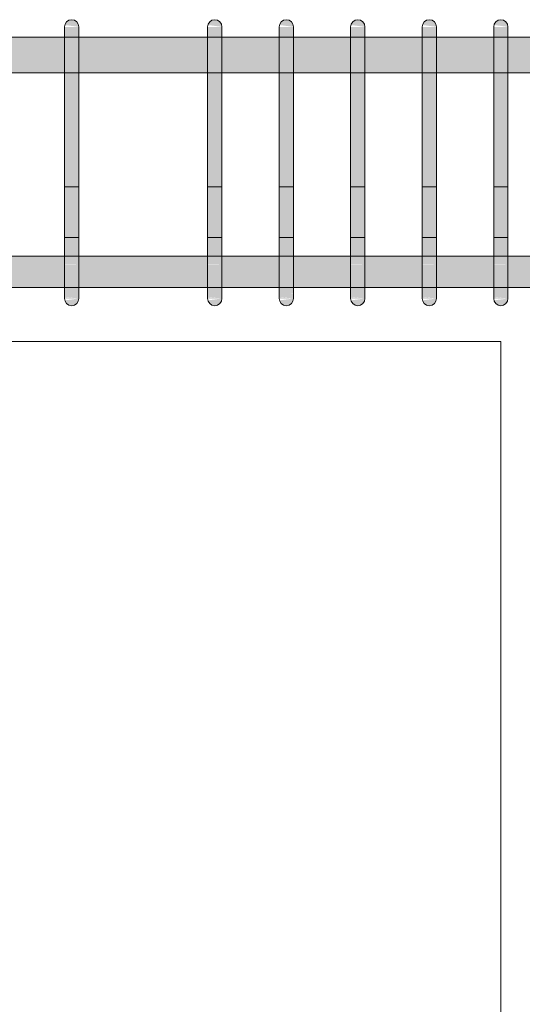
# Model space of a CAD drawing. Header units: millimetres. Extents: x 4307 to 42792, y 1610 to 10025.
# Tile 25 of 256: x 9204 to 9555, y 5156 to 5845. Entities that reach past the tile are written whole.
import ezdxf

# ---------------------------------------------------------------- set-up
doc = ezdxf.new("R2010")
doc.units = ezdxf.units.MM
for name, color, linetype, lineweight in [('S-BEAM', 12, 'Continuous', 9), ('S-COLS', 52, 'Continuous', 9), ('S-RBAR', 171, 'Continuous', 5)]:
    doc.layers.add(name, color=color, linetype=linetype, lineweight=lineweight)

msp = doc.modelspace()

# ---------------------------------------------------------------- hatches: boundary and pattern name
at = {"layer": 'S-RBAR'}
for points in [[(9245, 5815), (9245, 5840), (9235, 5840), (9235, 5815)], [(9245, 5840), (9244.83, 5841.29), (9244.33, 5842.5), (9243.54, 5843.54), (9242.5, 5844.33), (9241.29, 5844.83), (9240, 5845), (9238.71, 5844.83), (9237.5, 5844.33), (9236.46, 5843.54), (9235.67, 5842.5), (9235.17, 5841.29), (9244.83, 5840.02)], [(9345, 5815), (9345, 5840), (9335, 5840), (9335, 5815)], [(9345, 5840), (9344.83, 5841.29), (9344.33, 5842.5), (9343.54, 5843.54), (9342.5, 5844.33), (9341.29, 5844.83), (9340, 5845), (9338.71, 5844.83), (9337.5, 5844.33), (9336.46, 5843.54), (9335.67, 5842.5), (9335.17, 5841.29), (9344.83, 5840.02)], [(9395, 5815), (9395, 5840), (9385, 5840), (9385, 5815)], [(9395, 5840), (9394.83, 5841.29), (9394.33, 5842.5), (9393.54, 5843.54), (9392.5, 5844.33), (9391.29, 5844.83), (9390, 5845), (9388.71, 5844.83), (9387.5, 5844.33), (9386.46, 5843.54), (9385.67, 5842.5), (9385.17, 5841.29), (9394.83, 5840.02)], [(9445, 5815), (9445, 5840), (9435, 5840), (9435, 5815)], [(9445, 5840), (9444.83, 5841.29), (9444.33, 5842.5), (9443.54, 5843.54), (9442.5, 5844.33), (9441.29, 5844.83), (9440, 5845), (9438.71, 5844.83), (9437.5, 5844.33), (9436.46, 5843.54), (9435.67, 5842.5), (9435.17, 5841.29), (9444.83, 5840.02)], [(9495, 5815), (9495, 5840), (9485, 5840), (9485, 5815)], [(9495, 5840), (9494.83, 5841.29), (9494.33, 5842.5), (9493.54, 5843.54), (9492.5, 5844.33), (9491.29, 5844.83), (9490, 5845), (9488.71, 5844.83), (9487.5, 5844.33), (9486.46, 5843.54), (9485.67, 5842.5), (9485.17, 5841.29), (9494.83, 5840.02)], [(9545, 5815), (9545, 5840), (9535, 5840), (9535, 5815)], [(9545, 5840), (9544.83, 5841.29), (9544.33, 5842.5), (9543.54, 5843.54), (9542.5, 5844.33), (9541.29, 5844.83), (9540, 5845), (9538.71, 5844.83), (9537.5, 5844.33), (9536.46, 5843.54), (9535.67, 5842.5), (9535.17, 5841.29), (9544.83, 5840.02)], [(9236.28, 5675), (9245, 5675), (9245, 5815), (9235, 5815), (9235, 5675)], [(9345, 5675), (9345, 5815), (9335, 5815), (9335, 5675)], [(9393.34, 5675), (9395, 5675), (9395, 5815), (9385, 5815), (9385, 5675)], [(9445, 5675), (9445, 5815), (9435, 5815), (9435, 5675)], [(9495, 5675), (9495, 5815), (9485, 5815), (9485, 5675)], [(9545, 5675), (9545, 5815), (9535, 5815), (9535, 5675)], [(9240, 5645), (9241.29, 5645.17), (9242.5, 5645.67), (9243.54, 5646.46), (9244.33, 5647.5), (9244.83, 5648.71), (9244.83, 5649.98), (9235.17, 5648.71), (9236.28, 5646.71), (9236.46, 5646.46), (9237.5, 5645.67), (9238.71, 5645.17)], [(9340, 5645), (9341.29, 5645.17), (9342.5, 5645.67), (9343.54, 5646.46), (9344.33, 5647.5), (9344.83, 5648.71), (9344.83, 5649.98), (9335.17, 5648.71), (9335.67, 5647.5), (9336.46, 5646.46), (9337.5, 5645.67), (9338.71, 5645.17)], [(9390, 5645), (9391.29, 5645.17), (9393.34, 5646.32), (9393.54, 5646.46), (9394.33, 5647.5), (9394.83, 5648.71), (9394.83, 5649.98), (9385.17, 5648.71), (9385.67, 5647.5), (9386.46, 5646.46), (9387.5, 5645.67), (9388.71, 5645.17)], [(9440, 5645), (9441.29, 5645.17), (9442.5, 5645.67), (9443.54, 5646.46), (9444.33, 5647.5), (9444.83, 5648.71), (9444.83, 5649.98), (9435.17, 5648.71), (9435.67, 5647.5), (9436.46, 5646.46), (9437.5, 5645.67), (9438.71, 5645.17)], [(9490, 5645), (9491.29, 5645.17), (9492.5, 5645.67), (9493.54, 5646.46), (9494.33, 5647.5), (9494.83, 5648.71), (9494.83, 5649.98), (9485.17, 5648.71), (9485.67, 5647.5), (9486.46, 5646.46), (9487.5, 5645.67), (9488.71, 5645.17)], [(9540, 5645), (9541.29, 5645.17), (9542.5, 5645.67), (9543.54, 5646.46), (9544.33, 5647.5), (9544.83, 5648.71), (9544.83, 5649.98), (9535.17, 5648.71), (9535.67, 5647.5), (9536.46, 5646.46), (9537.5, 5645.67), (9538.71, 5645.17)]]:
    msp.add_hatch(color=7, dxfattribs=at).paths.add_polyline_path(points)
h = msp.add_hatch(color=7, dxfattribs=at)
h.paths.add_polyline_path([(7690, 5807.8), (7847.89, 5807.8), (7847.89, 5832.8), (7690, 5832.8)])
h.paths.add_polyline_path([(12345, 5807.8), (12345, 5832.8), (12180.45, 5832.8), (12180.45, 5807.8), (12338.34, 5807.8)])
h.paths.add_polyline_path([(10296.47, 5807.8), (10377.03, 5807.8), (10377.03, 5832.8), (10291.02, 5832.8), (10291.02, 5807.8)])
h.paths.add_polyline_path([(12170.45, 5807.8), (12170.45, 5832.8), (11991.37, 5832.8), (11991.37, 5807.8), (12142, 5807.8)])
h.paths.add_polyline_path([(7857.89, 5807.8), (8030.39, 5807.8), (8030.39, 5832.8), (7857.89, 5832.8), (7857.89, 5815)])
h.paths.add_polyline_path([(10281.02, 5807.8), (10281.02, 5832.8), (10195, 5832.8), (10195, 5807.8), (10217.94, 5807.8)])
h.paths.add_polyline_path([(8040.39, 5807.8), (8212.89, 5807.8), (8212.89, 5832.8), (8040.39, 5832.8), (8040.39, 5815)])
h.paths.add_polyline_path([(10483.05, 5807.8), (10569.06, 5807.8), (10569.06, 5832.8), (10483.05, 5832.8), (10483.05, 5815)])
h.paths.add_polyline_path([(10185, 5807.8), (10185, 5832.8), (10095, 5832.8), (10095, 5807.8), (10139.41, 5807.8)])
h.paths.add_polyline_path([(8222.89, 5807.8), (8371.42, 5807.8), (8371.42, 5832.8), (8222.89, 5832.8), (8222.89, 5815)])
h.paths.add_polyline_path([(11981.37, 5807.8), (11981.37, 5832.8), (11802.29, 5832.8), (11802.29, 5807.8), (11945.67, 5807.8)])
h.paths.add_polyline_path([(10085, 5807.8), (10085, 5832.8), (10045, 5832.8), (10045, 5807.8), (10060.88, 5807.8)])
h.paths.add_polyline_path([(8381.42, 5807.8), (8467.37, 5807.8), (8467.37, 5832.8), (8381.42, 5832.8), (8381.42, 5815)])
h.paths.add_polyline_path([(10453.54, 5807.8), (10473.05, 5807.8), (10473.05, 5832.8), (10387.03, 5832.8), (10387.03, 5807.8)])
h.paths.add_polyline_path([(8477.37, 5807.8), (8563.33, 5807.8), (8563.33, 5832.8), (8477.37, 5832.8), (8477.37, 5815)])
h.paths.add_polyline_path([(11792.29, 5807.8), (11792.29, 5832.8), (11613.2, 5832.8), (11613.2, 5807.8), (11788.6, 5807.8)])
h.paths.add_polyline_path([(10579.06, 5807.8), (10665.08, 5807.8), (10665.08, 5832.8), (10579.06, 5832.8), (10579.06, 5815)])
h.paths.add_polyline_path([(8573.33, 5807.8), (8659.28, 5807.8), (8659.28, 5832.8), (8573.33, 5832.8), (8573.33, 5815)])
h.paths.add_polyline_path([(10035, 5807.8), (10035, 5832.8), (9995, 5832.8), (9995, 5807.8), (10021.61, 5807.8)])
h.paths.add_polyline_path([(8669.28, 5807.8), (8755.23, 5807.8), (8755.23, 5832.8), (8669.28, 5832.8), (8669.28, 5815)])
h.paths.add_polyline_path([(11603.2, 5807.8), (11603.2, 5832.8), (11443.2, 5832.8), (11443.2, 5807.8), (11553, 5807.8)])
h.paths.add_polyline_path([(9985, 5807.8), (9985, 5832.8), (9945, 5832.8), (9945, 5807.8), (9982.34, 5807.8)])
h.paths.add_polyline_path([(8765.23, 5807.8), (8851.19, 5807.8), (8851.19, 5832.8), (8765.23, 5832.8), (8765.23, 5815)])
h.paths.add_polyline_path([(10675.08, 5807.8), (10761.09, 5807.8), (10761.09, 5832.8), (10675.08, 5832.8), (10675.08, 5815)])
h.paths.add_polyline_path([(8861.19, 5807.8), (8947.14, 5807.8), (8947.14, 5832.8), (8861.19, 5832.8), (8861.19, 5815)])
h.paths.add_polyline_path([(9935, 5807.8), (9935, 5832.8), (9895, 5832.8), (9895, 5807.8), (9903.81, 5807.8)])
h.paths.add_polyline_path([(8957.14, 5807.8), (9043.09, 5807.8), (9043.09, 5832.8), (8957.14, 5832.8), (8957.14, 5815)])
h.paths.add_polyline_path([(11433.2, 5807.8), (11433.2, 5832.8), (11347.19, 5832.8), (11347.19, 5807.8), (11395.94, 5807.8)])
h.paths.add_polyline_path([(9053.09, 5807.8), (9139.05, 5807.8), (9139.05, 5832.8), (9053.09, 5832.8), (9053.09, 5815)])
h.paths.add_polyline_path([(9885, 5807.8), (9885, 5832.8), (9845, 5832.8), (9845, 5807.8), (9864.54, 5807.8)])
h.paths.add_polyline_path([(9149.05, 5807.8), (9235, 5807.8), (9235, 5832.8), (9149.05, 5832.8), (9149.05, 5815)])
h.paths.add_polyline_path([(11337.19, 5807.8), (11337.19, 5832.8), (11251.17, 5832.8), (11251.17, 5807.8), (11317.41, 5807.8)])
h.paths.add_polyline_path([(10771.09, 5807.8), (10857.11, 5807.8), (10857.11, 5832.8), (10771.09, 5832.8), (10771.09, 5815)])
h.paths.add_polyline_path([(9245, 5807.8), (9335, 5807.8), (9335, 5832.8), (9245, 5832.8), (9245, 5815)])
h.paths.add_polyline_path([(9835, 5807.8), (9835, 5832.8), (9795, 5832.8), (9795, 5807.8), (9825.28, 5807.8)])
h.paths.add_polyline_path([(9345, 5807.8), (9385, 5807.8), (9385, 5832.8), (9345, 5832.8), (9345, 5815)])
h.paths.add_polyline_path([(10867.11, 5807.8), (10953.13, 5807.8), (10953.13, 5832.8), (10867.11, 5832.8), (10867.11, 5815)])
h.paths.add_polyline_path([(11241.17, 5807.8), (11241.17, 5832.8), (11155.16, 5832.8), (11155.16, 5807.8), (11238.87, 5807.8)])
h.paths.add_polyline_path([(9785, 5807.8), (9785, 5832.8), (9745, 5832.8), (9745, 5807.8), (9746.74, 5807.8)])
h.paths.add_polyline_path([(9395, 5807.8), (9435, 5807.8), (9435, 5832.8), (9395, 5832.8), (9395, 5815)])
h.paths.add_polyline_path([(9445, 5807.8), (9485, 5807.8), (9485, 5832.8), (9445, 5832.8), (9445, 5815)])
h.paths.add_polyline_path([(9735, 5807.8), (9735, 5832.8), (9695, 5832.8), (9695, 5807.8), (9707.48, 5807.8)])
h.paths.add_polyline_path([(11145.16, 5807.8), (11145.16, 5832.8), (11059.14, 5832.8), (11059.14, 5807.8), (11081.81, 5807.8)])
h.paths.add_polyline_path([(10963.13, 5807.8), (11049.14, 5807.8), (11049.14, 5832.8), (10963.13, 5832.8), (10963.13, 5815)])
h.paths.add_polyline_path([(9495, 5807.8), (9535, 5807.8), (9535, 5832.8), (9495, 5832.8), (9495, 5815)])
h.paths.add_polyline_path([(9685, 5807.8), (9685, 5832.8), (9645, 5832.8), (9645, 5807.8), (9668.21, 5807.8)])
h.paths.add_polyline_path([(9545, 5807.8), (9585, 5807.8), (9585, 5832.8), (9545, 5832.8), (9545, 5815)])
h.paths.add_polyline_path([(9595, 5807.8), (9635, 5807.8), (9635, 5832.8), (9595, 5832.8), (9595, 5815)])
h = msp.add_hatch(color=7, dxfattribs=at)
h.paths.add_polyline_path([(9707.48, 5657.64), (9715, 5657.64), (9715, 5679.64), (9695, 5679.64), (9695, 5657.64)])
h.paths.add_polyline_path([(5425, 5657.64), (5432.7, 5657.64), (5430.53, 5660.86), (5427.89, 5667.24), (5426.86, 5675), (5426.86, 5679.64), (5425, 5679.64), (5425, 5667.24)])
h.paths.add_polyline_path([(8957.14, 5657.64), (9043.09, 5657.92), (9043.09, 5679.64), (8957.14, 5679.64), (8957.14, 5657.92)])
h.paths.add_polyline_path([(9685, 5657.64), (9685, 5679.64), (9645, 5679.64), (9645, 5657.64), (9668.21, 5657.64)])
h.paths.add_polyline_path([(5446.97, 5657.64), (5456.02, 5657.92), (5456.02, 5679.64), (5437.47, 5679.64), (5436.86, 5675), (5437.54, 5669.82), (5439.54, 5665), (5443.16, 5660.52), (5446.86, 5657.68)])
h.paths.add_polyline_path([(8882.88, 5657.64), (8947.14, 5657.92), (8947.14, 5679.64), (8861.19, 5679.64), (8861.19, 5657.64)])
h.paths.add_polyline_path([(8851.19, 5657.64), (8851.19, 5679.64), (8765.23, 5679.64), (8765.23, 5657.64), (8843.61, 5657.64)])
h.paths.add_polyline_path([(5466.02, 5657.64), (5466.86, 5657.68), (5471.86, 5661.72), (5489.78, 5679.64), (5466.02, 5679.64), (5466.02, 5657.68)])
h.paths.add_polyline_path([(5481.93, 5657.64), (5502.48, 5657.92), (5502.48, 5678.19), (5482.21, 5657.92)])
h.paths.add_polyline_path([(8755.23, 5657.64), (8755.23, 5679.64), (8669.28, 5679.64), (8669.28, 5657.64), (8725.81, 5657.64)])
h.paths.add_polyline_path([(9635, 5657.64), (9635, 5679.64), (9595, 5679.64), (9595, 5657.64), (9628.94, 5657.64)])
h.paths.add_polyline_path([(5512.48, 5657.64), (5548.94, 5657.92), (5548.94, 5679.64), (5512.48, 5679.64), (5512.48, 5657.92)])
h.paths.add_polyline_path([(5558.94, 5657.64), (5595.4, 5657.92), (5595.4, 5679.64), (5558.94, 5679.64), (5558.94, 5657.92)])
h.paths.add_polyline_path([(8659.28, 5657.64), (8659.28, 5679.64), (8573.33, 5679.64), (8573.33, 5657.64), (8647.28, 5657.64)])
h.paths.add_polyline_path([(5605.4, 5657.64), (5641.86, 5657.92), (5641.86, 5679.64), (5605.4, 5679.64), (5605.4, 5657.92)])
h.paths.add_polyline_path([(5651.86, 5657.64), (5688.32, 5657.92), (5688.32, 5679.64), (5651.86, 5679.64), (5651.86, 5657.92)])
h.paths.add_polyline_path([(9053.09, 5657.64), (9139.05, 5657.92), (9139.05, 5679.64), (9053.09, 5679.64), (9053.09, 5657.92)])
h.paths.add_polyline_path([(8563.33, 5657.64), (8563.33, 5679.64), (8477.37, 5679.64), (8477.37, 5657.64), (8529.48, 5657.64)])
h.paths.add_polyline_path([(5698.32, 5657.64), (5734.78, 5657.92), (5734.78, 5679.64), (5698.32, 5679.64), (5698.32, 5657.92)])
h.paths.add_polyline_path([(8467.37, 5657.64), (8467.37, 5679.64), (8381.42, 5679.64), (8381.42, 5657.64), (8450.95, 5657.64)])
h.paths.add_polyline_path([(9585, 5657.64), (9585, 5679.64), (9545, 5679.64), (9545, 5657.64), (9550.41, 5657.64)])
h.paths.add_polyline_path([(5744.78, 5657.64), (5781.24, 5657.92), (5781.24, 5679.64), (5744.78, 5679.64), (5744.78, 5657.92)])
h.paths.add_polyline_path([(5791.24, 5657.64), (5827.7, 5657.92), (5827.7, 5679.64), (5791.24, 5679.64), (5791.24, 5657.92)])
h.paths.add_polyline_path([(5837.7, 5657.64), (5856.86, 5657.68), (5861.01, 5660.86), (5864.18, 5665), (5866.18, 5669.82), (5866.86, 5675), (5866.86, 5679.64), (5837.7, 5679.64), (5837.7, 5657.92)])
h.paths.add_polyline_path([(9535, 5657.64), (9535, 5679.64), (9495, 5679.64), (9495, 5657.64), (9511.14, 5657.64)])
h.paths.add_polyline_path([(8371.42, 5657.64), (8371.42, 5679.64), (8222.89, 5679.64), (8222.89, 5657.64), (8333.15, 5657.64)])
h.paths.add_polyline_path([(5871.03, 5657.64), (5874.16, 5657.92), (5873.88, 5662.5), (5872.84, 5660)])
h.paths.add_polyline_path([(5884.16, 5657.64), (5920.62, 5657.92), (5920.62, 5679.64), (5884.16, 5679.64), (5884.16, 5657.92)])
h.paths.add_polyline_path([(9149.05, 5657.64), (9235, 5657.92), (9235, 5679.64), (9149.05, 5679.64), (9149.05, 5657.92)])
h.paths.add_polyline_path([(5930.62, 5657.64), (5967.08, 5657.92), (5967.08, 5679.64), (5930.62, 5679.64), (5930.62, 5657.92)])
h.paths.add_polyline_path([(8212.89, 5657.64), (8212.89, 5679.64), (8040.39, 5679.64), (8040.39, 5657.64), (8176.08, 5657.64)])
h.paths.add_polyline_path([(5977.08, 5657.64), (6013.54, 5657.92), (6013.54, 5679.64), (5977.08, 5679.64), (5977.08, 5657.92)])
h.paths.add_polyline_path([(9485, 5657.64), (9485, 5679.64), (9445, 5679.64), (9445, 5657.64), (9471.88, 5657.64)])
h.paths.add_polyline_path([(8030.39, 5657.64), (8030.39, 5679.64), (7857.89, 5679.64), (7857.89, 5657.64), (8019.02, 5657.64)])
h.paths.add_polyline_path([(6023.54, 5657.64), (6060, 5657.92), (6060, 5679.64), (6023.54, 5679.64), (6023.54, 5657.92)])
h.paths.add_polyline_path([(6070, 5657.64), (6095, 5657.92), (6094.95, 5679.64), (6070, 5679.64), (6070, 5657.92)])
h.paths.add_polyline_path([(6105, 5657.64), (6190.95, 5657.92), (6190.95, 5679.64), (6105, 5679.64), (6105, 5657.92)])
h.paths.add_polyline_path([(6200.95, 5657.64), (6286.91, 5657.92), (6286.91, 5679.64), (6200.95, 5679.64), (6200.95, 5657.92)])
h.paths.add_polyline_path([(9435, 5657.64), (9435, 5679.64), (9395, 5679.64), (9395, 5657.64), (9432.61, 5657.64)])
h.paths.add_polyline_path([(6296.91, 5657.64), (6382.86, 5657.92), (6382.86, 5679.64), (6296.91, 5679.64), (6296.91, 5657.92)])
h.paths.add_polyline_path([(6392.86, 5657.64), (6478.81, 5657.92), (6478.81, 5679.64), (6392.86, 5679.64), (6392.86, 5657.92)])
h.paths.add_polyline_path([(6488.81, 5657.64), (6574.77, 5657.92), (6574.77, 5679.64), (6488.81, 5679.64), (6488.81, 5657.92)])
h.paths.add_polyline_path([(7847.89, 5657.64), (7847.89, 5679.64), (7675.4, 5679.64), (7675.4, 5657.64), (7822.68, 5657.64)])
h.paths.add_polyline_path([(6584.77, 5657.64), (6670.72, 5657.92), (6670.72, 5679.64), (6584.77, 5679.64), (6584.77, 5657.92)])
h.paths.add_polyline_path([(6680.72, 5657.64), (6766.67, 5657.92), (6766.67, 5679.64), (6680.72, 5679.64), (6680.72, 5657.92)])
h.paths.add_polyline_path([(6776.67, 5657.64), (6862.63, 5657.92), (6862.63, 5679.64), (6776.67, 5679.64), (6776.67, 5657.92)])
h.paths.add_polyline_path([(7665.4, 5657.64), (7665.4, 5679.64), (7492.9, 5679.64), (7492.9, 5657.64), (7626.35, 5657.64)])
h.paths.add_polyline_path([(9385, 5657.64), (9385, 5679.64), (9345, 5679.64), (9345, 5657.64), (9354.08, 5657.64)])
h.paths.add_polyline_path([(6872.63, 5657.64), (6958.58, 5657.92), (6958.58, 5679.64), (6872.63, 5679.64), (6872.63, 5657.92)])
h.paths.add_polyline_path([(9335, 5657.64), (9335, 5679.64), (9245, 5679.64), (9245, 5657.64), (9314.81, 5657.64)])
h.paths.add_polyline_path([(7482.9, 5657.64), (7482.9, 5679.64), (7310.4, 5679.64), (7310.4, 5657.64), (7469.28, 5657.64)])
h.paths.add_polyline_path([(6968.58, 5657.64), (7117.9, 5657.92), (7117.9, 5679.64), (6968.58, 5679.64), (6968.58, 5657.92)])
h.paths.add_polyline_path([(7127.9, 5657.64), (7300.4, 5657.92), (7300.4, 5679.64), (7127.9, 5679.64), (7127.9, 5657.92)])
h = msp.add_hatch(color=7, dxfattribs=at)
h.paths.add_polyline_path([(9245, 5653.08), (9245, 5653.74), (9243.64, 5653.89), (9242.8, 5653.51)])
h.paths.add_polyline_path([(9239.51, 5655.53), (9237.83, 5657.49), (9235, 5657.92), (9235, 5656.75), (9236.28, 5656.41)])
h.paths.add_polyline_path([(9245, 5661.72), (9245, 5663.44), (9235, 5665.43), (9236.28, 5664.48), (9239.72, 5661.91)])
h.paths.add_polyline_path([(9235, 5674.03), (9245, 5674.24), (9245, 5675), (9235, 5675)])
h = msp.add_hatch(color=7, dxfattribs=at)
h.paths.add_polyline_path([(9245, 5650), (9245, 5653.08), (9242.8, 5653.51), (9243.64, 5653.89), (9245, 5653.74), (9245, 5661.72), (9240.47, 5661.99), (9235, 5665.43), (9235, 5658.15), (9237.97, 5657.32), (9239.51, 5655.53), (9235, 5656.75), (9235.17, 5650.99), (9237.09, 5650.85), (9241.29, 5650.4)])
h.paths.add_polyline_path([(9235, 5650), (9245, 5650), (9235, 5650.85)])
h.paths.add_polyline_path([(9245, 5663.44), (9245, 5674.24), (9242.97, 5674.03), (9235, 5674.03), (9235, 5665.43), (9236.28, 5665.18)])
h = msp.add_hatch(color=7, dxfattribs=at)
h.paths.add_polyline_path([(9345, 5653.08), (9345, 5653.74), (9343.64, 5653.89), (9342.8, 5653.51)])
h.paths.add_polyline_path([(9339.51, 5655.53), (9337.83, 5657.49), (9335, 5657.92), (9335, 5656.75)])
h.paths.add_polyline_path([(9345, 5661.72), (9345, 5663.44), (9335, 5665.43), (9339.72, 5661.91)])
h.paths.add_polyline_path([(9335, 5674.03), (9345, 5674.24), (9345, 5675), (9335, 5675)])
h = msp.add_hatch(color=7, dxfattribs=at)
h.paths.add_polyline_path([(9345, 5650), (9345, 5653.08), (9342.8, 5653.51), (9343.64, 5653.89), (9345, 5653.74), (9345, 5661.72), (9340.47, 5661.99), (9335, 5665.43), (9335, 5658.15), (9337.97, 5657.32), (9339.51, 5655.53), (9335, 5656.75), (9335.17, 5650.99), (9337.09, 5650.85), (9341.29, 5650.4)])
h.paths.add_polyline_path([(9335, 5650), (9345, 5650), (9335, 5650.85)])
h.paths.add_polyline_path([(9345, 5663.44), (9345, 5674.24), (9342.97, 5674.03), (9335, 5674.03), (9335, 5665.43)])
h = msp.add_hatch(color=7, dxfattribs=at)
h.paths.add_polyline_path([(9395, 5653.08), (9395, 5653.74), (9393.34, 5653.76), (9392.8, 5653.51), (9393.34, 5653.4)])
h.paths.add_polyline_path([(9389.51, 5655.53), (9387.83, 5657.49), (9385, 5657.92), (9385, 5656.75)])
h.paths.add_polyline_path([(9395, 5661.72), (9395, 5663.44), (9385, 5665.43), (9389.72, 5661.91), (9393.34, 5661.78)])
h.paths.add_polyline_path([(9392.97, 5674.03), (9393.34, 5674.07), (9395, 5674.24), (9395, 5675), (9385, 5675), (9385, 5674.03)])
h = msp.add_hatch(color=7, dxfattribs=at)
h.paths.add_polyline_path([(9395, 5650), (9395, 5653.08), (9392.8, 5653.51), (9393.64, 5653.89), (9395, 5653.74), (9395, 5661.72), (9390.47, 5661.99), (9385, 5665.43), (9385, 5658.15), (9387.97, 5657.32), (9389.51, 5655.53), (9385, 5656.75), (9385.17, 5650.99), (9387.09, 5650.85), (9393.34, 5650.18)])
h.paths.add_polyline_path([(9395, 5650), (9385, 5650.85), (9385.17, 5650), (9393.34, 5650)])
h.paths.add_polyline_path([(9395, 5663.44), (9395, 5674.24), (9392.97, 5674.03), (9385, 5674.03), (9385, 5665.43), (9393.34, 5663.77)])
h = msp.add_hatch(color=7, dxfattribs=at)
h.paths.add_polyline_path([(9445, 5653.08), (9445, 5653.74), (9443.64, 5653.89), (9442.8, 5653.51)])
h.paths.add_polyline_path([(9439.51, 5655.53), (9437.83, 5657.49), (9435, 5657.92), (9435, 5656.75)])
h.paths.add_polyline_path([(9445, 5661.72), (9445, 5663.44), (9435, 5665.43), (9439.72, 5661.91)])
h.paths.add_polyline_path([(9435, 5674.03), (9445, 5674.24), (9445, 5675), (9435, 5675)])
h = msp.add_hatch(color=7, dxfattribs=at)
h.paths.add_polyline_path([(9445, 5650), (9445, 5653.08), (9442.8, 5653.51), (9443.64, 5653.89), (9445, 5653.74), (9445, 5661.72), (9440.47, 5661.99), (9435, 5665.43), (9435, 5658.15), (9437.97, 5657.32), (9439.51, 5655.53), (9435, 5656.75), (9435.17, 5650.99), (9437.09, 5650.85), (9441.29, 5650.4)])
h.paths.add_polyline_path([(9435, 5650), (9445, 5650), (9435, 5650.85)])
h.paths.add_polyline_path([(9445, 5663.44), (9445, 5674.24), (9442.97, 5674.03), (9435, 5674.03), (9435, 5665.43)])
h = msp.add_hatch(color=7, dxfattribs=at)
h.paths.add_polyline_path([(9495, 5653.08), (9495, 5653.74), (9493.64, 5653.89), (9492.8, 5653.51)])
h.paths.add_polyline_path([(9489.51, 5655.53), (9487.83, 5657.49), (9485, 5657.92), (9485, 5656.75)])
h.paths.add_polyline_path([(9495, 5661.72), (9495, 5663.44), (9485, 5665.43), (9489.72, 5661.91)])
h.paths.add_polyline_path([(9485, 5674.03), (9495, 5674.24), (9495, 5675), (9485, 5675)])
h = msp.add_hatch(color=7, dxfattribs=at)
h.paths.add_polyline_path([(9495, 5650), (9495, 5653.08), (9492.8, 5653.51), (9493.64, 5653.89), (9495, 5653.74), (9495, 5661.72), (9490.47, 5661.99), (9485, 5665.43), (9485, 5658.15), (9487.97, 5657.32), (9489.51, 5655.53), (9485, 5656.75), (9485.17, 5650.99), (9487.09, 5650.85), (9491.29, 5650.4)])
h.paths.add_polyline_path([(9485, 5650), (9495, 5650), (9485, 5650.85)])
h.paths.add_polyline_path([(9495, 5663.44), (9495, 5674.24), (9492.97, 5674.03), (9485, 5674.03), (9485, 5665.43)])
h = msp.add_hatch(color=7, dxfattribs=at)
h.paths.add_polyline_path([(9545, 5653.08), (9545, 5653.74), (9543.64, 5653.89), (9542.8, 5653.51)])
h.paths.add_polyline_path([(9539.51, 5655.53), (9537.83, 5657.49), (9535, 5657.92), (9535, 5656.75)])
h.paths.add_polyline_path([(9545, 5661.72), (9545, 5663.44), (9535, 5665.43), (9539.72, 5661.91)])
h.paths.add_polyline_path([(9535, 5674.03), (9545, 5674.24), (9545, 5675), (9535, 5675)])
h = msp.add_hatch(color=7, dxfattribs=at)
h.paths.add_polyline_path([(9535.17, 5650), (9545, 5650), (9535, 5650.85), (9535, 5650)])
h.paths.add_polyline_path([(9545, 5650), (9545, 5653.08), (9542.8, 5653.51), (9543.64, 5653.89), (9545, 5653.74), (9545, 5661.72), (9540.47, 5661.99), (9535, 5665.43), (9535, 5658.15), (9537.97, 5657.32), (9539.51, 5655.53), (9535, 5656.75), (9535.17, 5650.99), (9537.09, 5650.85), (9541.29, 5650.4)])
h.paths.add_polyline_path([(9545, 5663.44), (9545, 5674.24), (9542.97, 5674.03), (9535, 5674.03), (9535, 5665.43)])

# ---------------------------------------------------------------- linework, layer by layer
at = {"layer": 'S-BEAM'}
for p, q in [((9540, 5620), (5800, 5620)), ((5900, 5620), (9540, 5620))]:
    msp.add_line(p, q, dxfattribs=at)
at = {"layer": 'S-COLS'}
msp.add_line((9540, 5620), (9540, 2605), dxfattribs=at)
msp.add_line((9540, 5620), (9540, 2605), dxfattribs=at)
at = {"layer": 'S-RBAR'}
for p, q in [((9235, 5815), (9235, 5840)), ((9235, 5815), (9235, 5840)), ((9245, 5815), (9245, 5840)), ((9245, 5815), (9245, 5840)), ((9335, 5815), (9335, 5840)), ((9335, 5815), (9335, 5840)), ((9345, 5815), (9345, 5840)), ((9345, 5815), (9345, 5840)), ((9385, 5815), (9385, 5840)), ((9385, 5815), (9385, 5840)), ((9395, 5815), (9395, 5840)), ((9395, 5815), (9395, 5840)), ((9435, 5815), (9435, 5840)), ((9435, 5815), (9435, 5840)), ((9445, 5815), (9445, 5840)), ((9445, 5815), (9445, 5840)), ((9485, 5815), (9485, 5840)), ((9485, 5815), (9485, 5840)), ((9495, 5815), (9495, 5840)), ((9495, 5815), (9495, 5840)), ((9535, 5815), (9535, 5840)), ((9535, 5815), (9535, 5840)), ((9545, 5815), (9545, 5840)), ((9545, 5815), (9545, 5840)), ((7690, 5832.8), (12345, 5832.8)), ((7690, 5832.8), (12345, 5832.8)), ((7690, 5832.8), (12345, 5832.8)), ((9235, 5675), (9235, 5815)), ((9235, 5815), (9235, 5675)), ((9245, 5675), (9245, 5815)), ((9245, 5815), (9245, 5675)), ((9335, 5675), (9335, 5815)), ((9335, 5815), (9335, 5675)), ((9345, 5675), (9345, 5815)), ((9345, 5815), (9345, 5675)), ((9385, 5675), (9385, 5815)), ((9385, 5815), (9385, 5675)), ((9395, 5675), (9395, 5815)), ((9395, 5815), (9395, 5675)), ((9435, 5675), (9435, 5815)), ((9435, 5815), (9435, 5675)), ((9445, 5675), (9445, 5815)), ((9445, 5815), (9445, 5675)), ((9485, 5675), (9485, 5815)), ((9485, 5815), (9485, 5675)), ((9495, 5675), (9495, 5815)), ((9495, 5815), (9495, 5675)), ((9535, 5675), (9535, 5815)), ((9535, 5815), (9535, 5675)), ((9545, 5675), (9545, 5815)), ((9545, 5815), (9545, 5675)), ((7690, 5807.8), (12345, 5807.8)), ((7690, 5807.8), (12345, 5807.8)), ((7690, 5807.8), (12345, 5807.8)), ((9235, 5728.03), (9235, 5692.68)), ((9235, 5728.03), (9245, 5728.03)), ((9245, 5728.03), (9245, 5692.68)), ((9335, 5728.03), (9335, 5692.68)), ((9335, 5728.03), (9345, 5728.03)), ((9345, 5728.03), (9345, 5692.68)), ((9385, 5728.03), (9385, 5692.68)), ((9385, 5728.03), (9395, 5728.03)), ((9395, 5728.03), (9395, 5692.68)), ((9435, 5728.03), (9435, 5692.68)), ((9435, 5728.03), (9445, 5728.03)), ((9445, 5728.03), (9445, 5692.68)), ((9485, 5728.03), (9485, 5692.68)), ((9485, 5728.03), (9495, 5728.03)), ((9495, 5728.03), (9495, 5692.68)), ((9535, 5728.03), (9535, 5692.68)), ((9535, 5728.03), (9545, 5728.03)), ((9545, 5728.03), (9545, 5692.68)), ((9235, 5650), (9235, 5692.68)), ((9245, 5692.68), (9235, 5692.68)), ((9235, 5657.32), (9235, 5692.68)), ((9245, 5650), (9245, 5692.68)), ((9245, 5657.32), (9245, 5692.68)), ((9335, 5650), (9335, 5692.68)), ((9345, 5692.68), (9335, 5692.68)), ((9335, 5657.32), (9335, 5692.68)), ((9345, 5650), (9345, 5692.68)), ((9345, 5657.32), (9345, 5692.68)), ((9385, 5650), (9385, 5692.68)), ((9395, 5692.68), (9385, 5692.68)), ((9385, 5657.32), (9385, 5692.68)), ((9395, 5650), (9395, 5692.68)), ((9395, 5657.32), (9395, 5692.68)), ((9435, 5650), (9435, 5692.68)), ((9445, 5692.68), (9435, 5692.68)), ((9435, 5657.32), (9435, 5692.68)), ((9445, 5650), (9445, 5692.68)), ((9445, 5657.32), (9445, 5692.68)), ((9485, 5650), (9485, 5692.68)), ((9495, 5692.68), (9485, 5692.68)), ((9485, 5657.32), (9485, 5692.68)), ((9495, 5650), (9495, 5692.68)), ((9495, 5657.32), (9495, 5692.68)), ((9535, 5650), (9535, 5692.68)), ((9545, 5692.68), (9535, 5692.68)), ((9535, 5657.32), (9535, 5692.68)), ((9545, 5650), (9545, 5692.68)), ((9545, 5657.32), (9545, 5692.68)), ((9715, 5679.64), (5425, 5679.64)), ((9715, 5679.64), (5425, 5679.64)), ((9715, 5679.64), (5425, 5679.64)), ((9235, 5650), (9235, 5675)), ((9235, 5657.32), (9235, 5675)), ((9245, 5650), (9245, 5675)), ((9245, 5650), (9245, 5675)), ((9335, 5650), (9335, 5675)), ((9335, 5657.32), (9335, 5675)), ((9345, 5650), (9345, 5675)), ((9345, 5650), (9345, 5675)), ((9385, 5650), (9385, 5675)), ((9385, 5657.32), (9385, 5675)), ((9395, 5650), (9395, 5675)), ((9395, 5650), (9395, 5675)), ((9435, 5650), (9435, 5675)), ((9435, 5657.32), (9435, 5675)), ((9445, 5650), (9445, 5675)), ((9445, 5650), (9445, 5675)), ((9485, 5650), (9485, 5675)), ((9485, 5657.32), (9485, 5675)), ((9495, 5650), (9495, 5675)), ((9495, 5650), (9495, 5675)), ((9535, 5650), (9535, 5675)), ((9535, 5657.32), (9535, 5675)), ((9545, 5650), (9545, 5675)), ((9545, 5650), (9545, 5675)), ((9715, 5657.64), (5425, 5657.64)), ((9715, 5657.64), (5425, 5657.64)), ((9715, 5657.64), (5425, 5657.64)), ((9235, 5650.85), (9235, 5657.32)), ((9235, 5650.85), (9235, 5657.32)), ((9245, 5650), (9245, 5657.32)), ((9335, 5650.85), (9335, 5657.32)), ((9335, 5650.85), (9335, 5657.32)), ((9345, 5650), (9345, 5657.32)), ((9385, 5650.85), (9385, 5657.32)), ((9385, 5650.85), (9385, 5657.32)), ((9395, 5650), (9395, 5657.32)), ((9435, 5650.85), (9435, 5657.32)), ((9435, 5650.85), (9435, 5657.32)), ((9445, 5650), (9445, 5657.32)), ((9485, 5650.85), (9485, 5657.32)), ((9485, 5650.85), (9485, 5657.32)), ((9495, 5650), (9495, 5657.32)), ((9535, 5650.85), (9535, 5657.32)), ((9535, 5650.85), (9535, 5657.32)), ((9545, 5650), (9545, 5657.32))]:
    msp.add_line(p, q, dxfattribs=at)
for centre, start, end in [((9240, 5840), 0, 180), ((9240, 5840), 0, 180), ((9340, 5840), 0, 180), ((9340, 5840), 0, 180), ((9390, 5840), 0, 180), ((9390, 5840), 0, 180), ((9440, 5840), 0, 180), ((9440, 5840), 0, 180), ((9490, 5840), 0, 180), ((9490, 5840), 0, 180), ((9540, 5840), 0, 180), ((9540, 5840), 0, 180), ((9240, 5650), 180, 0), ((9240, 5650), 180, 0), ((9240, 5650), 180, 0), ((9340, 5650), 180, 0), ((9340, 5650), 180, 0), ((9340, 5650), 180, 0), ((9390, 5650), 180, 0), ((9390, 5650), 180, 0), ((9390, 5650), 180, 0), ((9440, 5650), 180, 0), ((9440, 5650), 180, 0), ((9440, 5650), 180, 0), ((9490, 5650), 180, 0), ((9490, 5650), 180, 0), ((9490, 5650), 180, 0), ((9540, 5650), 180, 0), ((9540, 5650), 180, 0), ((9540, 5650), 180, 0)]:
    msp.add_arc(centre, 5, start, end, dxfattribs=at)

doc.saveas('drawing.dxf')
